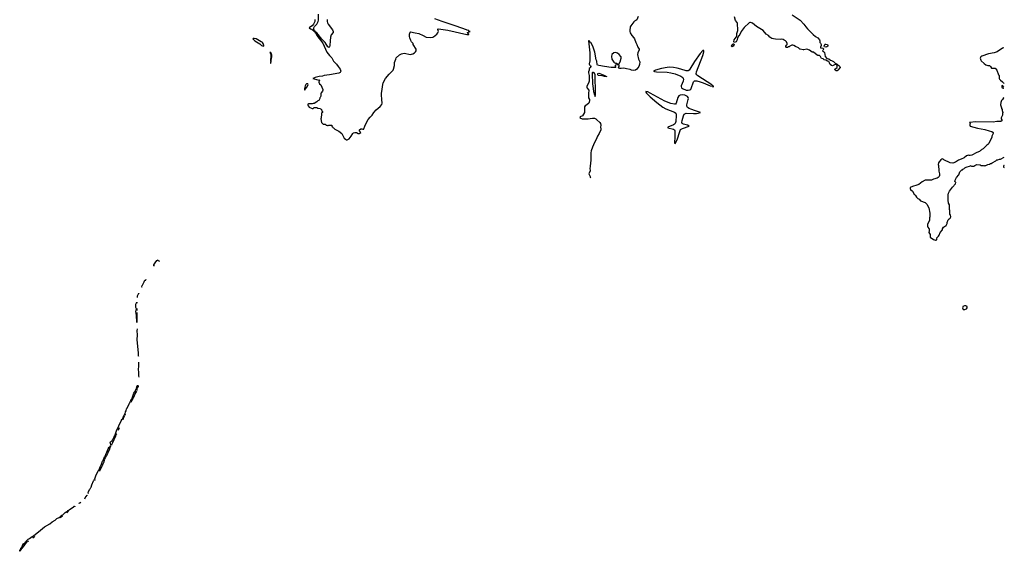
# Model space of a CAD drawing. Header units: inches. Extents: x 2347120 to 2490770, y 707513 to 877705.
# Tile 38 of 132: x 2467582 to 2489011, y 752704 to 764289. Entities that reach past the tile are written whole.
import ezdxf

# ---------------------------------------------------------------- set-up
doc = ezdxf.new("R2010")
doc.units = ezdxf.units.IN
doc.header["$MEASUREMENT"] = 0
for name, color, linetype in [('C4765', 7, 'Continuous'), ('C4775', 7, 'Continuous'), ('C4776', 7, 'Continuous'), ('C4785', 7, 'Continuous'), ('C4786', 7, 'Continuous')]:
    doc.layers.add(name, color=color, linetype=linetype)

msp = doc.modelspace()

# ---------------------------------------------------------------- linework, layer by layer
at = {"layer": 'C4765', "color": 5, "elevation": 40}
for points in [[(2469862, 755644), (2469859, 755641), (2469850, 755617), (2469840, 755620), (2469844, 755650), (2469850, 755666), (2469863, 755677), (2469870, 755702), (2469877, 755703), (2469887, 755747), (2469897, 755763), (2469909, 755810), (2469919, 755821), (2469970, 755934), (2469978, 755942), (2469990, 755976), (2469998, 755982), (2470000, 755987)], [(2469570, 755017), (2469562, 755022), (2469555, 755050), (2469552, 755070), (2469559, 755090), (2469598, 755122), (2469610, 755150), (2469620, 755160), (2469650, 755235), (2469658, 755242), (2469690, 755329), (2469789, 755550), (2469810, 755582), (2469817, 755583), (2469826, 755594), (2469830, 755615), (2469839, 755619), (2469833, 755607), (2469831, 755573)], [(2469885, 755696), (2469884, 755696), (2469877, 755683), (2469874, 755671)], [(2469753, 755397), (2469742, 755378), (2469726, 755334)], [(2469697, 755267), (2469690, 755255), (2469678, 755242), (2469670, 755220), (2469664, 755216), (2469604, 755070), (2469590, 755042), (2469570, 755017)], [(2469080, 753961), (2469072, 753970), (2469083, 754010), (2469110, 754058), (2469117, 754063), (2469130, 754094), (2469140, 754100), (2469149, 754151), (2469190, 754240), (2469204, 754256), (2469210, 754273), (2469220, 754280), (2469250, 754368), (2469298, 754462), (2469310, 754496), (2469317, 754503), (2469330, 754543), (2469360, 754600), (2469387, 754670), (2469399, 754681), (2469430, 754764), (2469442, 754778), (2469510, 754938), (2469530, 754973), (2469543, 754977), (2469550, 755002), (2469555, 754995), (2469552, 754972), (2469542, 754958), (2469531, 754909), (2469501, 754859), (2469490, 754825), (2469483, 754817), (2469470, 754783), (2469462, 754778), (2469450, 754747), (2469441, 754739), (2469430, 754704), (2469422, 754698), (2469410, 754650), (2469390, 754600), (2469378, 754582), (2469370, 754552), (2469322, 754458), (2469317, 754447)], [(2469222, 754259), (2469221, 754259), (2469221, 754256)], [(2469003, 753850), (2469002, 753850), (2469006, 753870), (2469050, 753929), (2469059, 753919), (2469060, 753918)], [(2467584, 752704), (2467582, 752710), (2467585, 752730), (2467597, 752743), (2467610, 752772), (2467621, 752779), (2467630, 752802), (2467638, 752802), (2467643, 752830), (2467667, 752870), (2467701, 752899), (2467707, 752910), (2467770, 752970), (2467796, 752984), (2467850, 753026), (2467879, 753041), (2468038, 753162), (2468125, 753235), (2468239, 753301), (2468290, 753348), (2468354, 753386), (2468390, 753418), (2468440, 753440), (2468463, 753457), (2468470, 753469), (2468497, 753483), (2468498, 753490), (2468518, 753502), (2468570, 753548), (2468610, 753573), (2468625, 753575), (2468634, 753590), (2468657, 753610), (2468750, 753675), (2468770, 753686), (2468779, 753681), (2468790, 753690), (2468780, 753680), (2468782, 753672)], [(2468876, 753743), (2468876, 753744), (2468876, 753750), (2468910, 753774), (2468916, 753773)], [(2468512, 753469), (2468484, 753456), (2468484, 753450), (2468465, 753435), (2468463, 753433)], [(2468647, 753570), (2468620, 753560), (2468617, 753550), (2468608, 753541)], [(2467912, 753024), (2467902, 753018), (2467869, 752991)], [(2467776, 752923), (2467723, 752897), (2467690, 752843), (2467670, 752820), (2467663, 752817), (2467650, 752798), (2467642, 752798), (2467630, 752758), (2467624, 752756), (2467610, 752727), (2467598, 752722), (2467590, 752704), (2467584, 752704)]]:
    msp.add_lwpolyline(points, dxfattribs=at)
at = {"layer": 'C4775', "color": 5, "elevation": 40}
for points in [[(2470503, 758923), (2470497, 758930), (2470505, 758935), (2470505, 758950), (2470528, 758992), (2470570, 759040), (2470590, 759054), (2470598, 759038), (2470622, 759024)], [(2470519, 758930), (2470510, 758925), (2470503, 758923)], [(2470245, 758461), (2470243, 758463), (2470242, 758470), (2470250, 758499), (2470257, 758503), (2470290, 758580), (2470309, 758610), (2470325, 758615), (2470330, 758626), (2470331, 758617)], [(2470148, 758237), (2470145, 758245), (2470146, 758270), (2470172, 758332), (2470176, 758322)], [(2470130, 757688), (2470125, 757850), (2470110, 757930), (2470121, 757990), (2470110, 758018), (2470108, 758068), (2470110, 758091), (2470130, 758134), (2470132, 758108)], [(2470132, 757997), (2470131, 757990), (2470132, 757954)], [(2470132, 757907), (2470133, 757707), (2470130, 757688)], [(2470170, 756955), (2470168, 757030), (2470139, 757310), (2470143, 757423), (2470138, 757510), (2470146, 757550)], [(2470172, 756967), (2470170, 756955)], [(2470185, 756498), (2470176, 756530), (2470176, 756610), (2470169, 756669), (2470176, 756736), (2470174, 756810), (2470177, 756824)], [(2470000, 755987), (2470010, 756013), (2470020, 756020), (2470030, 756052), (2470039, 756061), (2470050, 756104), (2470069, 756150), (2470099, 756201), (2470110, 756232), (2470120, 756240), (2470126, 756254), (2470129, 756290), (2470147, 756310), (2470150, 756325), (2470159, 756290), (2470150, 756272), (2470138, 756262), (2470134, 756250), (2470130, 756205)], [(2470127, 756193), (2470104, 756156), (2470050, 756041), (2470042, 756038), (2470030, 756000), (2470023, 755997), (2470003, 755945)]]:
    msp.add_lwpolyline(points, dxfattribs=at)
at = {"layer": 'C4776', "color": 5, "elevation": 60}
for points in [[(2474007, 764290), (2474006, 764250), (2473976, 764190), (2473950, 764155), (2473890, 764122), (2473883, 764110), (2473911, 764090), (2473940, 764080), (2473990, 764039), (2474000, 764040), (2473986, 764086), (2473986, 764114), (2473998, 764142), (2474030, 764169), (2474050, 764194), (2474078, 764250), (2474082, 764278), (2474082, 764410)], [(2474271, 764290), (2474272, 764250), (2474280, 764220), (2474293, 764190), (2474391, 764071), (2474408, 764030), (2474406, 764010), (2474364, 763956), (2474345, 763910), (2474336, 763830), (2474335, 763725), (2474326, 763694), (2474310, 763686), (2474290, 763701), (2474230, 763789), (2474161, 763861), (2474050, 763999), (2474030, 764020), (2474022, 764022), (2474010, 764038), (2474000, 764040), (2473999, 764030), (2474005, 764025), (2474008, 764010), (2474019, 763999), (2474050, 763945), (2474178, 763778), (2474270, 763581), (2474322, 763510), (2474375, 763455), (2474410, 763388), (2474480, 763320), (2474510, 763272), (2474554, 763214), (2474566, 763190), (2474570, 763170), (2474559, 763141), (2474530, 763121), (2474323, 763090), (2474210, 763071), (2474170, 763059), (2474103, 763050), (2474010, 763032), (2473985, 763015), (2473961, 763010), (2474070, 762976), (2474114, 762970), (2474098, 762962), (2474094, 762930), (2474110, 762894), (2474134, 762870), (2474160, 762820), (2474182, 762770), (2474182, 762750), (2474172, 762730), (2474143, 762697), (2474136, 762670), (2474137, 762623), (2474124, 762596), (2474113, 762587), (2474112, 762570), (2474090, 762526), (2474070, 762518), (2474050, 762498), (2473990, 762462), (2473970, 762462), (2473950, 762455), (2473870, 762458), (2473854, 762450), (2473854, 762430), (2473862, 762410), (2473885, 762385), (2473950, 762354), (2473970, 762354), (2473988, 762372), (2474010, 762374), (2474050, 762374), (2474070, 762362), (2474130, 762354), (2474138, 762338), (2474154, 762330), (2474158, 762298), (2474174, 762290), (2474174, 762270), (2474158, 762262), (2474154, 762250), (2474153, 762193), (2474144, 762176), (2474142, 762150), (2474134, 762130), (2474154, 762050), (2474190, 762014), (2474230, 762014), (2474250, 761994), (2474270, 761994), (2474284, 761984), (2474296, 761984), (2474310, 761994), (2474370, 761994), (2474374, 761990), (2474378, 761958), (2474393, 761953), (2474398, 761938), (2474410, 761934), (2474444, 761904), (2474530, 761862), (2474592, 761810), (2474642, 761710), (2474670, 761682), (2474690, 761672), (2474710, 761671), (2474750, 761691), (2474799, 761750), (2474829, 761810), (2474850, 761825), (2474873, 761833), (2474910, 761834), (2474950, 761812), (2474970, 761812), (2475006, 761830), (2474996, 761836), (2474981, 761861), (2474981, 761890), (2475010, 761907), (2475030, 761907), (2475050, 761901), (2475070, 761905), (2475075, 761910), (2475094, 761970), (2475139, 762061), (2475169, 762111), (2475210, 762165), (2475252, 762208), (2475290, 762265), (2475339, 762321), (2475426, 762394), (2475461, 762439), (2475469, 762470), (2475469, 762490), (2475463, 762530), (2475466, 762570), (2475456, 762630), (2475454, 762690), (2475473, 762767), (2475480, 762830), (2475496, 762910), (2475546, 763010), (2475621, 763099), (2475675, 763150), (2475710, 763191), (2475721, 763210), (2475740, 763290), (2475742, 763358), (2475765, 763430), (2475779, 763461), (2475850, 763524), (2475892, 763548), (2475950, 763558), (2476090, 763534), (2476110, 763536), (2476135, 763545), (2476171, 763569), (2476193, 763587), (2476209, 763610), (2476212, 763630), (2476209, 763650), (2476149, 763750), (2476142, 763770), (2476109, 763809), (2476095, 763835), (2476074, 763890), (2476065, 763925), (2476064, 763970), (2476080, 764020), (2476090, 764025), (2476190, 764001), (2476270, 763991), (2476361, 763941), (2476430, 763910), (2476530, 763899), (2476570, 763907), (2476590, 763916), (2476664, 763976), (2476680, 764000), (2476694, 764030), (2476691, 764051), (2476679, 764070), (2476680, 764080), (2476693, 764087), (2476750, 764082), (2476897, 764057), (2477315, 763965), (2477354, 763966), (2477358, 763970), (2477338, 763990), (2477327, 764013), (2477386, 764030), (2477373, 764033), (2477360, 764040), (2477355, 764050), (2477321, 764061), (2477309, 764070), (2477084, 764150), (2476778, 764250), (2476617, 764310)], [(2480000, 763801), (2479970, 763838), (2479964, 763830), (2479989, 763570), (2479987, 763393), (2479979, 763330), (2479986, 763306), (2480000, 763292)], [(2480000, 763249), (2479997, 763243), (2479973, 763227), (2479979, 763190), (2479964, 763156), (2479961, 763130), (2479974, 763070), (2479973, 762947), (2479970, 762925), (2479926, 762830), (2479927, 762810), (2479934, 762794), (2479970, 762750), (2479961, 762679), (2479962, 762610), (2479965, 762585), (2479982, 762550), (2479985, 762530), (2479977, 762490), (2479968, 762472), (2479926, 762434), (2479890, 762409), (2479876, 762390), (2479871, 762350), (2479877, 762290), (2479874, 762270), (2479853, 762227), (2479830, 762194), (2479782, 762170), (2479772, 762150), (2479822, 762130), (2479870, 762125), (2479952, 762128), (2480000, 762136)], [(2480000, 761096), (2479999, 761081), (2479992, 761052), (2479997, 760997), (2479972, 760930), (2479998, 760870), (2480000, 760858)]]:
    msp.add_lwpolyline(points, dxfattribs=at)
for points in [[(2472683, 763877), (2472664, 763876), (2472658, 763870), (2472701, 763830), (2472805, 763765), (2472848, 763728), (2472890, 763712), (2472898, 763722), (2472897, 763730), (2472884, 763770), (2472869, 763790), (2472856, 763796), (2472841, 763810), (2472725, 763870)], [(2473030, 763578), (2473025, 763570), (2473037, 763557), (2473046, 763506), (2473043, 763390), (2473046, 763370), (2473042, 763342), (2473050, 763334), (2473062, 763458), (2473070, 763474), (2473070, 763526), (2473059, 763539), (2473050, 763572), (2473033, 763573)], [(2473850, 762893), (2473826, 762890), (2473807, 762873), (2473795, 762850), (2473780, 762790), (2473781, 762761), (2473790, 762752), (2473799, 762781), (2473830, 762820), (2473857, 762870)]]:
    msp.add_lwpolyline(points, close=True, dxfattribs=at)
at = {"layer": 'C4785', "color": 5, "elevation": 80}
msp.add_lwpolyline([(2487392, 760000), (2487392, 759990), (2487382, 759970), (2487382, 759910), (2487342, 759830), (2487342, 759790), (2487346, 759766), (2487370, 759742), (2487376, 759730), (2487378, 759690), (2487372, 759650), (2487394, 759610), (2487394, 759550), (2487470, 759501), (2487510, 759485), (2487530, 759482), (2487549, 759510), (2487542, 759530), (2487544, 759536), (2487582, 759570), (2487595, 759590), (2487618, 759650), (2487668, 759710), (2487669, 759730), (2487688, 759770), (2487734, 759794), (2487746, 759794), (2487746, 759806), (2487768, 759850), (2487768, 759870), (2487789, 759931), (2487809, 759951), (2487830, 759962), (2487849, 759990), (2487846, 760000)], dxfattribs=at)
msp.add_lwpolyline([(2488176, 758056), (2488144, 758056), (2488110, 758038), (2488105, 758030), (2488098, 758010), (2488105, 757990), (2488117, 757977), (2488130, 757971), (2488150, 757971), (2488190, 757986), (2488206, 758010), (2488206, 758030), (2488202, 758042)], close=True, dxfattribs=at)
at = {"layer": 'C4786', "color": 5}
for points, elevation in [([(2484393, 764393), (2484570, 764275), (2484650, 764191), (2484691, 764130), (2484729, 764089), (2484849, 763969), (2484901, 763921), (2484951, 763890), (2484986, 763850), (2484993, 763827), (2484994, 763790), (2485010, 763774), (2485025, 763745), (2485026, 763730), (2485012, 763692), (2485013, 763673), (2485072, 763672), (2485077, 763643), (2485064, 763616), (2485054, 763610), (2485077, 763597), (2485095, 763575), (2485109, 763489), (2485150, 763444), (2485193, 763433), (2485226, 763406), (2485250, 763400), (2485295, 763375), (2485330, 763344), (2485370, 763321), (2485385, 763305), (2485412, 763292), (2485433, 763270), (2485439, 763250), (2485436, 763244), (2485390, 763187), (2485370, 763172), (2485350, 763173), (2485329, 763190), (2485326, 763210), (2485370, 763250), (2485375, 763275), (2485363, 763303), (2485330, 763310), (2485270, 763285), (2485248, 763290), (2485222, 763310), (2485209, 763350), (2485190, 763377), (2485165, 763385), (2485130, 763405), (2485090, 763416), (2485070, 763436), (2485030, 763442), (2485012, 763490), (2484990, 763508), (2484968, 763512), (2484950, 763509), (2484935, 763515), (2484858, 763578), (2484830, 763584), (2484770, 763622), (2484710, 763646), (2484650, 763629), (2484630, 763629), (2484570, 763644), (2484558, 763650), (2484530, 763678), (2484470, 763704), (2484430, 763729), (2484405, 763735), (2484390, 763735), (2484371, 763729), (2484346, 763714), (2484330, 763698), (2484310, 763698), (2484294, 763686), (2484270, 763685), (2484258, 763690), (2484258, 763710), (2484269, 763731), (2484288, 763750), (2484288, 763770), (2484268, 763808), (2484248, 763828), (2484220, 763840), (2484197, 763857), (2484170, 763864), (2484130, 763859), (2484030, 763865), (2483986, 763870), (2483950, 763881), (2483910, 763910), (2483881, 763941), (2483830, 763977), (2483763, 764050), (2483620, 764140), (2483530, 764212), (2483490, 764229), (2483471, 764229), (2483458, 764222), (2483350, 764119), (2483287, 764030), (2483254, 763966), (2483230, 763934), (2483222, 763930), (2483216, 763910), (2483205, 763895), (2483197, 763850), (2483173, 763810), (2483150, 763796), (2483130, 763795), (2483121, 763810), (2483132, 763850), (2483150, 763879), (2483185, 763915), (2483189, 763930), (2483187, 763990), (2483209, 764050), (2483204, 764210), (2483196, 764230), (2483160, 764270), (2483141, 764350)], 60), ([(2481044, 764356), (2481010, 764289), (2480992, 764268), (2480965, 764255), (2480950, 764241), (2480884, 764156), (2480870, 764130), (2480860, 764050), (2480861, 764030), (2480870, 764001), (2480904, 763944), (2480951, 763890), (2480963, 763870), (2480994, 763794), (2481017, 763750), (2481035, 763690), (2481065, 763645), (2481066, 763630), (2481036, 763570), (2481031, 763530), (2481051, 763430), (2481076, 763370), (2481071, 763310), (2481059, 763270), (2481016, 763210), (2480986, 763190), (2480930, 763184), (2480899, 763190), (2480866, 763206), (2480790, 763215), (2480730, 763230), (2480670, 763222), (2480644, 763224), (2480622, 763230), (2480615, 763250), (2480628, 763270), (2480627, 763287), (2480622, 763302), (2480607, 763307), (2480590, 763308), (2480550, 763298), (2480542, 763290), (2480542, 763270), (2480554, 763250), (2480516, 763244), (2480452, 763248), (2480308, 763268), (2480188, 763288), (2480159, 763299), (2480147, 763310), (2480143, 763383), (2480130, 763415), (2480099, 763579), (2480072, 763672), (2480054, 763714), (2480010, 763789), (2480000, 763801)], 60), ([(2488998, 763678), (2488970, 763669), (2488854, 763590), (2488794, 763570), (2488670, 763542), (2488524, 763496), (2488498, 763482), (2488485, 763450), (2488498, 763410), (2488510, 763392), (2488571, 763331), (2488610, 763305), (2488630, 763298), (2488650, 763292), (2488690, 763292), (2488712, 763270), (2488732, 763232), (2488810, 763231), (2488850, 763192), (2488885, 763090), (2488902, 763070), (2488898, 763010), (2488907, 762990), (2488928, 762968), (2488973, 762933), (2488991, 762910), (2489002, 762902)], 80), ([(2480000, 763292), (2480002, 763290), (2480012, 763270), (2480000, 763249)], 60), ([(2489003, 762822), (2489002, 762822), (2488970, 762855), (2488954, 762850), (2488952, 762830), (2488965, 762805), (2488990, 762794), (2489003, 762794)], 80), ([(2489004, 762594), (2488990, 762586), (2488972, 762550), (2488952, 762530), (2488932, 762488), (2488931, 762430), (2488951, 762370), (2488952, 762350), (2488962, 762330), (2488962, 762310), (2488978, 762270), (2488972, 762248), (2488970, 762206), (2488942, 762150), (2488942, 762130), (2488962, 762090), (2488934, 762070), (2488850, 762070), (2488770, 762059), (2488390, 762062), (2488254, 762050), (2488272, 762030), (2488262, 762010), (2488262, 761990), (2488271, 761970), (2488427, 761927), (2488590, 761894), (2488678, 761870), (2488742, 761850), (2488772, 761830), (2488772, 761808), (2488742, 761750), (2488742, 761730), (2488671, 761589), (2488650, 761568), (2488630, 761558), (2488550, 761478), (2488520, 761460), (2488511, 761449), (2488490, 761438), (2488470, 761418), (2488410, 761395), (2488302, 761338), (2488270, 761329), (2488249, 761329), (2488230, 761335), (2488190, 761322), (2488138, 761282), (2488071, 761249), (2488012, 761230), (2487950, 761182), (2487890, 761162), (2487830, 761169), (2487695, 761235), (2487670, 761258), (2487650, 761248), (2487630, 761235), (2487590, 761188), (2487581, 761170), (2487572, 761130), (2487578, 761110), (2487578, 761070), (2487585, 761050), (2487585, 760990), (2487602, 760930), (2487602, 760890), (2487592, 760870), (2487570, 760848), (2487550, 760838), (2487470, 760815), (2487430, 760795), (2487390, 760789), (2487370, 760794), (2487290, 760789), (2487227, 760753), (2487150, 760698), (2487110, 760681), (2487010, 760653), (2486962, 760630), (2486962, 760610), (2486971, 760591), (2487011, 760550), (2487047, 760487), (2487070, 760472), (2487080, 760460), (2487100, 760420), (2487130, 760392), (2487157, 760377), (2487190, 760342), (2487290, 760302), (2487322, 760270), (2487365, 760190), (2487391, 760070), (2487392, 760000)], 80), ([(2480000, 762136), (2480045, 762145), (2480090, 762141), (2480118, 762130), (2480146, 762110), (2480211, 762050), (2480225, 762030), (2480232, 761990), (2480221, 761950), (2480231, 761911), (2480231, 761890), (2480193, 761810), (2480156, 761750), (2480130, 761681), (2480090, 761610), (2480047, 761513), (2480018, 761430), (2480012, 761390), (2480013, 761230), (2480000, 761096)], 60), ([(2487846, 760000), (2487839, 760030), (2487829, 760050), (2487828, 760130), (2487818, 760150), (2487815, 760255), (2487798, 760290), (2487798, 760310), (2487789, 760330), (2487789, 760471), (2487799, 760510), (2487819, 760550), (2487881, 760639), (2487948, 760710), (2487958, 760738), (2487947, 760747), (2487942, 760762), (2487926, 760770), (2487942, 760778), (2487948, 760810), (2487968, 760852), (2488018, 760910), (2488046, 760970), (2488090, 761014), (2488102, 761018), (2488106, 761030), (2488130, 761042), (2488150, 761062), (2488183, 761077), (2488278, 761102), (2488290, 761112), (2488298, 761098), (2488310, 761094), (2488350, 761094), (2488368, 761112), (2488410, 761131), (2488484, 761124), (2488510, 761112), (2488550, 761112), (2488570, 761102), (2488590, 761112), (2488610, 761112), (2488649, 761131), (2488690, 761142), (2488710, 761152), (2488727, 761153), (2488746, 761170), (2488826, 761210), (2488850, 761232), (2488867, 761233), (2488910, 761252), (2488927, 761253), (2489010, 761292)], 80), ([(2489011, 761115), (2489002, 761110), (2488990, 761090), (2488994, 761074), (2489010, 761069), (2489011, 761069)], 80), ([(2480000, 760858), (2480003, 760840)], 60)]:
    msp.add_lwpolyline(points, dxfattribs=dict(at, elevation=elevation))
for points, elevation in [([(2483090, 763697), (2483074, 763710), (2483090, 763745), (2483110, 763766), (2483124, 763764), (2483131, 763751), (2483110, 763709)], 60), ([(2485130, 763693), (2485096, 763696), (2485089, 763710), (2485102, 763750), (2485110, 763756), (2485130, 763758), (2485162, 763750), (2485172, 763730), (2485170, 763709), (2485150, 763697)], 60), ([(2480550, 763573), (2480510, 763569), (2480471, 763530), (2480463, 763490), (2480471, 763430), (2480510, 763365), (2480518, 763358), (2480550, 763342), (2480570, 763342), (2480594, 763330), (2480598, 763318), (2480610, 763314), (2480622, 763318), (2480654, 763370), (2480673, 763450), (2480670, 763478), (2480665, 763490), (2480630, 763529), (2480590, 763557)], 60), ([(2482470, 763619), (2482465, 763615), (2482450, 763615), (2482390, 763552), (2482265, 763375), (2482170, 763210), (2482151, 763189), (2482130, 763178), (2482090, 763177), (2481974, 763214), (2481893, 763233), (2481810, 763247), (2481730, 763251), (2481670, 763248), (2481552, 763228), (2481423, 763190), (2481379, 763170), (2481398, 763158), (2481438, 763150), (2481670, 763143), (2481750, 763133), (2481846, 763110), (2481970, 763060), (2482013, 763030), (2482024, 763010), (2482028, 762990), (2482021, 762950), (2481980, 762850), (2481977, 762830), (2481986, 762806), (2482007, 762787), (2482090, 762752), (2482130, 762752), (2482170, 762763), (2482186, 762774), (2482197, 762790), (2482250, 762933), (2482270, 762953), (2482290, 762958), (2482316, 762956), (2482394, 762934), (2482454, 762914), (2482610, 762850), (2482658, 762838), (2482670, 762829), (2482686, 762830), (2482672, 762832), (2482672, 762850), (2482657, 762857), (2482647, 762870), (2482343, 763063), (2482316, 763090), (2482306, 763110), (2482309, 763151), (2482450, 763510), (2482470, 763586)], 80), ([(2480070, 763138), (2480050, 763136), (2480044, 763130), (2480039, 763110), (2480050, 762890), (2480060, 762790), (2480070, 762723), (2480090, 762655), (2480100, 762640), (2480110, 762614), (2480117, 762643), (2480117, 762683), (2480104, 763090), (2480099, 763110), (2480084, 763130)], 80), ([(2480350, 763047), (2480312, 763048), (2480262, 763062), (2480175, 763070), (2480170, 763073), (2480165, 763090), (2480167, 763113), (2480170, 763117), (2480190, 763123), (2480210, 763118), (2480319, 763070), (2480323, 763063), (2480355, 763050)], 60), ([(2481210, 762724), (2481207, 762710), (2481222, 762690), (2481304, 762610), (2481446, 762486), (2481581, 762381), (2481644, 762344), (2481830, 762274), (2481861, 762250), (2481869, 762230), (2481870, 762204), (2481859, 762070), (2481848, 762030), (2481830, 762011), (2481810, 761998), (2481688, 761948), (2481691, 761930), (2481810, 761904), (2481831, 761891), (2481844, 761870), (2481842, 761730), (2481830, 761610), (2481835, 761595), (2481850, 761591), (2481890, 761672), (2481946, 761854), (2481967, 761893), (2482010, 761920), (2482150, 761970), (2482116, 761990), (2482030, 762009), (2482002, 762030), (2481996, 762050), (2482002, 762090), (2482027, 762193), (2482047, 762230), (2482070, 762246), (2482090, 762252), (2482250, 762244), (2482313, 762247), (2482349, 762250), (2482397, 762270), (2482290, 762301), (2482190, 762336), (2482150, 762353), (2482116, 762376), (2482103, 762403), (2482103, 762430), (2482133, 762547), (2482135, 762575), (2482130, 762590), (2482113, 762613), (2482061, 762641), (2482008, 762652), (2481955, 762645), (2481930, 762630), (2481909, 762591), (2481873, 762467), (2481852, 762448), (2481830, 762446), (2481750, 762466), (2481622, 762510), (2481304, 762690), (2481250, 762715)], 80)]:
    msp.add_lwpolyline(points, close=True, dxfattribs=dict(at, elevation=elevation))

doc.saveas('drawing.dxf')
